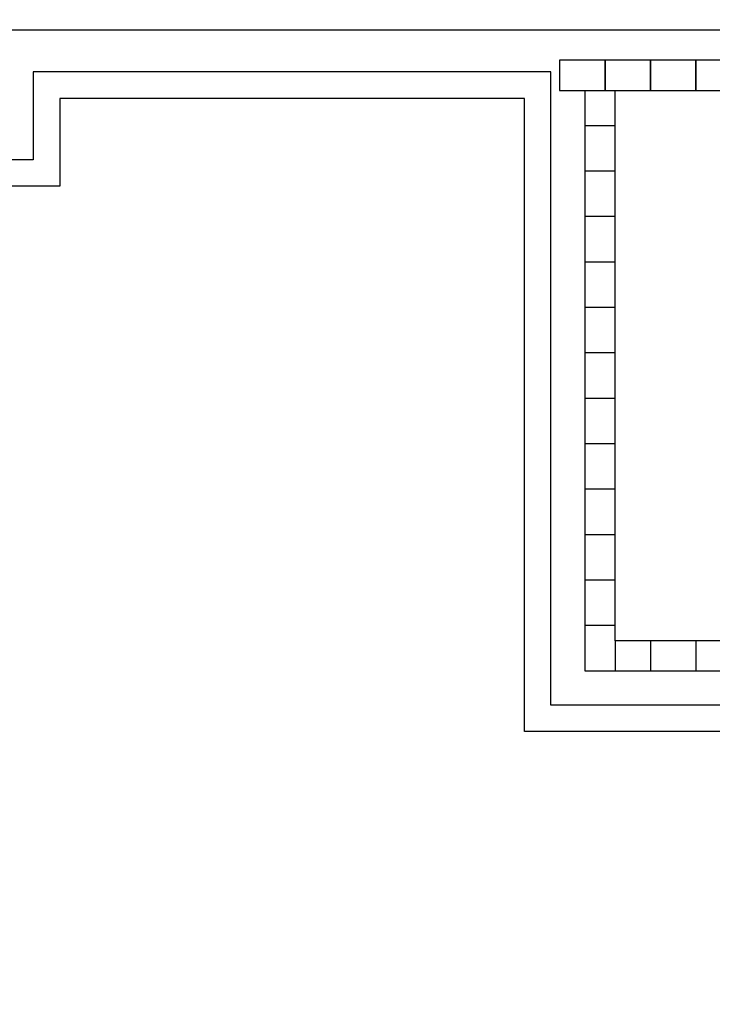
# Model space of a CAD drawing. Header units: millimetres. Extents: x -532 to 413144, y -532 to 654275.
# Tile 85 of 210: x 25204 to 34348, y -532 to 12468. Entities that reach past the tile are written whole.
import ezdxf

# ---------------------------------------------------------------- set-up
doc = ezdxf.new("R2010")
doc.units = ezdxf.units.MM
doc.header["$LTSCALE"] = 100
for name, color, linetype in [('A-0050-BESTAAND', 7, 'Continuous'), ('A-0270-DAK', 7, 'Continuous'), ('A-0310-KOZIJN-BU', 7, 'Continuous'), ('A-0470-AFWERKING-DAK', 7, 'Continuous')]:
    doc.layers.add(name, color=color, linetype=linetype)

msp = doc.modelspace()

# ---------------------------------------------------------------- linework, layer by layer
at = {"layer": 'A-0050-BESTAAND', "ltscale": 10}
for points in [[(48132.375, 30332.375), (60932.375, 30332.375), (60932.375, 16467.375), (57432.375, 16467.375), (57432.375, 267.375), (47067.375, 267.375), (47067.375, 5027.375), (42932.375, 5027.375), (42932.375, 3867.375), (32667.375, 3867.375), (32667.375, 11532.375)], [(48132.375, 29932.375), (60532.375, 29932.375), (60532.375, 16867.375), (57032.375, 16867.375), (57032.375, 667.375), (47467.375, 667.375), (47467.375, 5427.375), (42532.375, 5427.375), (42532.375, 4267.375), (33067.375, 4267.375), (33067.375, 11532.375)], [(33067.375, 11067.375), (32667.375, 11067.375)], [(33067.375, 10467.375), (32667.375, 10467.375)], [(33067.375, 9867.375), (32667.375, 9867.375)], [(33067.375, 9267.375), (32667.375, 9267.375)], [(33067.375, 8667.375), (32667.375, 8667.375)], [(33067.375, 8067.375), (32667.375, 8067.375)], [(33067.375, 7467.375), (32667.375, 7467.375)], [(33067.375, 6867.375), (32667.375, 6867.375)], [(33067.375, 6267.375), (32667.375, 6267.375)], [(33067.375, 5667.375), (32667.375, 5667.375)], [(33067.375, 5067.375), (32667.375, 5067.375)], [(33067.375, 4467.375), (32667.375, 4467.375)], [(33067.375, 4267.375), (33067.375, 3867.375)], [(33532.375, 4267.375), (33532.375, 3867.375)], [(34132.375, 4267.375), (34132.375, 3867.375)]]:
    msp.add_lwpolyline(points, dxfattribs=at)
at = {"layer": 'A-0270-DAK', "ltscale": 10}
msp.add_lwpolyline([(3067.625, 38332.375), (29332.375, 38332.375), (29332.375, 29700), (35467.625, 29700), (35467.625, 31132.375), (61732.375, 31132.375), (61732.375, 15667.625), (58132.375, 15667.625), (58132.375, -532.375), (46267.625, -532.375), (46267.625, 4227.625), (43732.375, 4227.625), (43732.375, 3067.625), (31867.625, 3067.625), (31867.625, 11427.625), (25732.375, 11427.625), (25732.375, 10267.625), (13867.625, 10267.625), (13867.625, 15037.625), (11332.375, 15037.625), (11332.375, 13867.625), (-532.375, 13867.625), (-532.375, 25732.375), (3067.625, 25732.375)], close=True, dxfattribs=at)
msp.add_lwpolyline([(3417.625, 37982.375), (28982.375, 37982.375), (28982.375, 29700), (35817.625, 29700), (35817.625, 30782.375), (61382.375, 30782.375), (61382.375, 16017.625), (57782.375, 16017.625), (57782.375, -182.375), (46617.625, -182.375), (46617.625, 4577.625), (43382.375, 4577.625), (43382.375, 3417.625), (32217.625, 3417.625), (32217.625, 11777.625), (25382.375, 11777.625), (25382.375, 10617.625), (14217.625, 10617.625)], dxfattribs=at)
at = {"layer": 'A-0310-KOZIJN-BU', "ltscale": 10}
msp.add_lwpolyline([(36900, 12327.625), (20700, 12327.625)], dxfattribs=at)
at = {"layer": 'A-0470-AFWERKING-DAK', "ltscale": 10}
for points in [[(32332.375, 11532.375), (32932.375, 11532.375), (32932.375, 11932.375), (32332.375, 11932.375)], [(32932.375, 11532.375), (33532.375, 11532.375), (33532.375, 11932.375), (32932.375, 11932.375)], [(33532.375, 11532.375), (34132.375, 11532.375), (34132.375, 11932.375), (33532.375, 11932.375)], [(34132.375, 11532.375), (34732.375, 11532.375), (34732.375, 11932.375), (34132.375, 11932.375)]]:
    msp.add_lwpolyline(points, close=True, dxfattribs=at)

doc.saveas('drawing.dxf')
